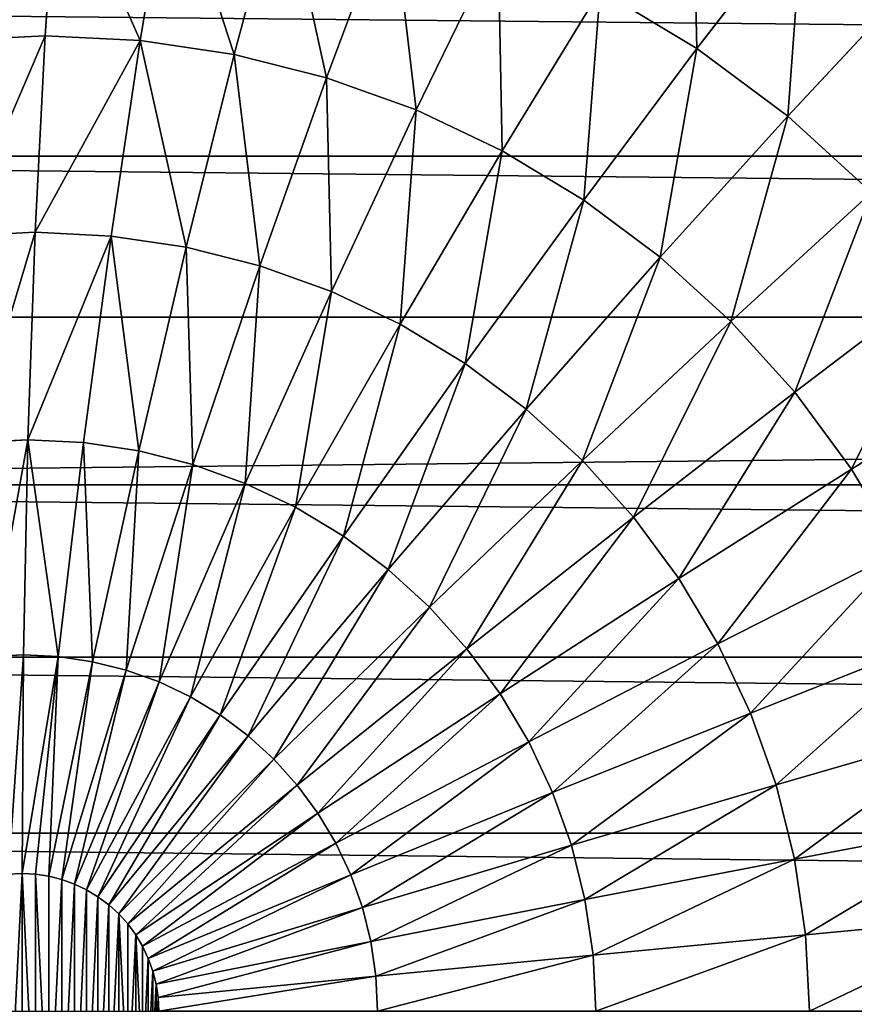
# Model space of a CAD drawing. Extents: x 34 to 1129, y -19 to 489.
# Tile 18 of 237: x 69 to 75, y 235 to 242. Entities that reach past the tile are written whole.
import ezdxf

# ---------------------------------------------------------------- set-up
doc = ezdxf.new("R2010")
doc.units = 0
doc.layers.get('0').update_dxf_attribs({"color": 13, "linetype": 'CONTINUOUS'})

# ---------------------------------------------------------------- blocks, each defined once
blk = doc.blocks.new('GROUP_6')
for p, q in [((13, 21.2995, 2.4798), (13, 19.9928, 1.6077)), ((13.8135, 21.2595, 2.4798), (13.6854, 19.9591, 1.6077)), ((14.6191, 21.14, 2.4798), (14.3642, 19.8584, 1.6077)), ((15.4092, 20.9421, 2.4798), (15.0299, 19.6917, 1.6077)), ((18.2674, 20.8832, 3.5147), (17.6109, 19.9008, 2.4798)), ((16.1761, 20.6677, 2.4798), (15.676, 19.4605, 1.6077)), ((16.9123, 20.3195, 2.4798), (16.2964, 19.1671, 1.6077)), ((16.9123, 20.3195, 2.4798), (17.6109, 19.9008, 2.4798)), ((19.0147, 20.3289, 3.5147), (18.2651, 19.4156, 2.4798)), ((12.3146, 19.9591, 1.6077), (13, 19.9928, 1.6077)), ((13, 19.9928, 1.6077), (13, 18.5833, 0.9134)), ((13, 19.9928, 1.6077), (13.6854, 19.9591, 1.6077)), ((13.6854, 19.9591, 1.6077), (13.5473, 18.5564, 0.9134)), ((13.6854, 19.9591, 1.6077), (14.3642, 19.8584, 1.6077)), ((14.3642, 19.8584, 1.6077), (14.0892, 18.476, 0.9134)), ((14.3642, 19.8584, 1.6077), (15.0299, 19.6917, 1.6077)), ((17.6109, 19.9008, 2.4798), (16.885, 18.8143, 1.6077)), ((17.6109, 19.9008, 2.4798), (18.2651, 19.4156, 2.4798)), ((15.0299, 19.6917, 1.6077), (14.6207, 18.3429, 0.9134)), ((15.0299, 19.6917, 1.6077), (15.676, 19.4605, 1.6077)), ((15.676, 19.4605, 1.6077), (15.1366, 18.1583, 0.9134)), ((15.676, 19.4605, 1.6077), (16.2964, 19.1671, 1.6077)), ((18.2651, 19.4156, 2.4798), (17.4362, 18.4055, 1.6077)), ((18.2651, 19.4156, 2.4798), (18.8686, 18.8686, 2.4798)), ((16.2964, 19.1671, 1.6077), (15.6319, 17.924, 0.9134)), ((16.2964, 19.1671, 1.6077), (16.885, 18.8143, 1.6077)), ((1.535, 19.1282, 12), (1.535, 19.1282, 1118)), ((18.8686, 18.8686, 2.4798), (17.9446, 17.9446, 1.6077)), ((16.885, 18.8143, 1.6077), (16.1019, 17.6423, 0.9134)), ((16.885, 18.8143, 1.6077), (17.4362, 18.4055, 1.6077)), ((12.4527, 18.5564, 0.9134), (13, 18.5833, 0.9134)), ((13, 18.5833, 0.9134), (13, 17.0951, 0.4089)), ((13, 18.5833, 0.9134), (13.5473, 18.5564, 0.9134)), ((13.5473, 18.5564, 0.9134), (13.4014, 17.0754, 0.4089)), ((13.5473, 18.5564, 0.9134), (14.0892, 18.476, 0.9134)), ((14.0892, 18.476, 0.9134), (13.7989, 17.0164, 0.4089)), ((14.0892, 18.476, 0.9134), (14.6207, 18.3429, 0.9134)), ((17.4362, 18.4055, 1.6077), (16.542, 17.3159, 0.9134)), ((17.4362, 18.4055, 1.6077), (17.9446, 17.9446, 1.6077)), ((14.6207, 18.3429, 0.9134), (14.1887, 16.9188, 0.4089)), ((14.6207, 18.3429, 0.9134), (15.1366, 18.1583, 0.9134)), ((19.4156, 18.2651, 2.4798), (18.4055, 17.4362, 1.6077)), ((15.1366, 18.1583, 0.9134), (14.5671, 16.7834, 0.4089)), ((15.1366, 18.1583, 0.9134), (15.6319, 17.924, 0.9134)), ((0.9896, 17.9749, 12), (0.9896, 17.9749, 1118)), ((17.9446, 17.9446, 1.6077), (16.948, 16.948, 0.9134)), ((17.9446, 17.9446, 1.6077), (18.4055, 17.4362, 1.6077)), ((15.6319, 17.924, 0.9134), (14.9304, 16.6116, 0.4089)), ((15.6319, 17.924, 0.9134), (16.1019, 17.6423, 0.9134)), ((16.1019, 17.6423, 0.9134), (15.2751, 16.405, 0.4089)), ((16.1019, 17.6423, 0.9134), (16.542, 17.3159, 0.9134)), ((18.8143, 16.885, 1.6077), (19.9008, 17.6109, 2.4798)), ((18.4055, 17.4362, 1.6077), (17.3159, 16.542, 0.9134)), ((18.4055, 17.4362, 1.6077), (18.8143, 16.885, 1.6077)), ((16.542, 17.3159, 0.9134), (15.5979, 16.1656, 0.4089)), ((16.542, 17.3159, 0.9134), (16.948, 16.948, 0.9134)), ((12.5986, 17.0754, 0.4089), (13, 17.0951, 0.4089)), ((13, 17.0951, 0.4089), (13, 15.5537, 0.1027)), ((13, 17.0951, 0.4089), (13.4014, 17.0754, 0.4089)), ((13.4014, 17.0754, 0.4089), (13.2503, 15.5414, 0.1027)), ((13.4014, 17.0754, 0.4089), (13.7989, 17.0164, 0.4089)), ((13.7989, 17.0164, 0.4089), (13.4982, 15.5047, 0.1027)), ((13.7989, 17.0164, 0.4089), (14.1887, 16.9188, 0.4089)), ((16.948, 16.948, 0.9134), (15.8957, 15.8957, 0.4089)), ((16.948, 16.948, 0.9134), (17.3159, 16.542, 0.9134)), ((14.1887, 16.9188, 0.4089), (13.7413, 15.4438, 0.1027)), ((14.1887, 16.9188, 0.4089), (14.5671, 16.7834, 0.4089)), ((17.6423, 16.1019, 0.9134), (18.8143, 16.885, 1.6077)), ((18.8143, 16.885, 1.6077), (19.1671, 16.2964, 1.6077)), ((0.5598, 16.7737, 12), (0.5598, 16.7737, 1118)), ((14.5671, 16.7834, 0.4089), (13.9773, 15.3593, 0.1027)), ((14.5671, 16.7834, 0.4089), (14.9304, 16.6116, 0.4089)), ((14.9304, 16.6116, 0.4089), (14.2038, 15.2522, 0.1027)), ((14.9304, 16.6116, 0.4089), (15.2751, 16.405, 0.4089)), ((17.3159, 16.542, 0.9134), (16.1656, 15.5979, 0.4089)), ((17.3159, 16.542, 0.9134), (17.6423, 16.1019, 0.9134)), ((15.2751, 16.405, 0.4089), (14.4188, 15.1233, 0.1027)), ((15.2751, 16.405, 0.4089), (15.5979, 16.1656, 0.4089)), ((19.1671, 16.2964, 1.6077), (17.924, 15.6319, 0.9134)), ((15.5979, 16.1656, 0.4089), (14.6201, 14.9741, 0.1027)), ((15.5979, 16.1656, 0.4089), (15.8957, 15.8957, 0.4089)), ((16.405, 15.2751, 0.4089), (17.6423, 16.1019, 0.9134)), ((17.6423, 16.1019, 0.9134), (17.924, 15.6319, 0.9134)), ((15.8957, 15.8957, 0.4089), (14.8058, 14.8058, 0.1027)), ((15.8957, 15.8957, 0.4089), (16.1656, 15.5979, 0.4089)), ((19.4605, 15.676, 1.6077), (18.1583, 15.1366, 0.9134)), ((17.924, 15.6319, 0.9134), (16.6116, 14.9304, 0.4089)), ((17.924, 15.6319, 0.9134), (18.1583, 15.1366, 0.9134)), ((0.2498, 15.5362, 12), (0.2498, 15.5362, 1118)), ((12.7497, 15.5414, 0.1027), (13, 15.5537, 0.1027)), ((13, 15.5537, 0.1027), (13, 13.9855)), ((13, 15.5537, 0.1027), (13.2503, 15.5414, 0.1027)), ((13.2503, 15.5414, 0.1027), (13.0966, 13.9808)), ((13.2503, 15.5414, 0.1027), (13.4982, 15.5047, 0.1027)), ((16.1656, 15.5979, 0.4089), (14.9741, 14.6201, 0.1027)), ((16.1656, 15.5979, 0.4089), (16.405, 15.2751, 0.4089)), ((13.4982, 15.5047, 0.1027), (13.1923, 13.9666)), ((13.4982, 15.5047, 0.1027), (13.7413, 15.4438, 0.1027)), ((13.7413, 15.4438, 0.1027), (13.2861, 13.9431)), ((13.7413, 15.4438, 0.1027), (13.9773, 15.3593, 0.1027)), ((13.9773, 15.3593, 0.1027), (13.3771, 13.9105)), ((13.9773, 15.3593, 0.1027), (14.2038, 15.2522, 0.1027)), ((14.2038, 15.2522, 0.1027), (13.4646, 13.8692)), ((14.2038, 15.2522, 0.1027), (14.4188, 15.1233, 0.1027)), ((15.1233, 14.4188, 0.1027), (16.405, 15.2751, 0.4089)), ((16.405, 15.2751, 0.4089), (16.6116, 14.9304, 0.4089)), ((14.4188, 15.1233, 0.1027), (13.5475, 13.8194)), ((14.4188, 15.1233, 0.1027), (14.6201, 14.9741, 0.1027)), ((18.1583, 15.1366, 0.9134), (16.7834, 14.5671, 0.4089)), ((18.1583, 15.1366, 0.9134), (18.3429, 14.6207, 0.9134)), ((14.6201, 14.9741, 0.1027), (13.6252, 13.7618)), ((14.6201, 14.9741, 0.1027), (14.8058, 14.8058, 0.1027)), ((19.6917, 15.0299, 1.6077), (18.3429, 14.6207, 0.9134)), ((16.6116, 14.9304, 0.4089), (15.2522, 14.2038, 0.1027)), ((16.6116, 14.9304, 0.4089), (16.7834, 14.5671, 0.4089)), ((14.8058, 14.8058, 0.1027), (13.6969, 13.6969)), ((14.8058, 14.8058, 0.1027), (14.9741, 14.6201, 0.1027)), ((14.9741, 14.6201, 0.1027), (13.7618, 13.6252)), ((14.9741, 14.6201, 0.1027), (15.1233, 14.4188, 0.1027)), ((18.3429, 14.6207, 0.9134), (16.9188, 14.1887, 0.4089)), ((18.3429, 14.6207, 0.9134), (18.476, 14.0892, 0.9134)), ((16.7834, 14.5671, 0.4089), (15.3593, 13.9773, 0.1027)), ((16.7834, 14.5671, 0.4089), (16.9188, 14.1887, 0.4089)), ((13.8194, 13.5475), (15.1233, 14.4188, 0.1027)), ((15.1233, 14.4188, 0.1027), (15.2522, 14.2038, 0.1027)), ((19.8584, 14.3642, 1.6077), (18.476, 14.0892, 0.9134)), ((0.0626, 14.2742, 12), (0.0626, 14.2742, 1118)), ((15.2522, 14.2038, 0.1027), (13.8692, 13.4646)), ((15.2522, 14.2038, 0.1027), (15.3593, 13.9773, 0.1027)), ((16.9188, 14.1887, 0.4089), (15.4438, 13.7413, 0.1027)), ((16.9188, 14.1887, 0.4089), (17.0164, 13.7989, 0.4089)), ((18.476, 14.0892, 0.9134), (17.0164, 13.7989, 0.4089)), ((18.476, 14.0892, 0.9134), (18.5564, 13.5473, 0.9134)), ((13, 13.9855), (12.9034, 13.9808)), ((13.0966, 13.9808), (13, 13.9855)), ((13.1923, 13.9666), (13.0966, 13.9808)), ((15.3593, 13.9773, 0.1027), (13.9105, 13.3771)), ((15.3593, 13.9773, 0.1027), (15.4438, 13.7413, 0.1027)), ((13.2861, 13.9431), (13.1923, 13.9666)), ((13.3771, 13.9105), (13.2861, 13.9431)), ((13.4646, 13.8692), (13.3771, 13.9105)), ((13.5475, 13.8194), (13.4646, 13.8692)), ((13.6252, 13.7618), (13.5475, 13.8194)), ((17.0164, 13.7989, 0.4089), (15.5047, 13.4982, 0.1027)), ((17.0164, 13.7989, 0.4089), (17.0754, 13.4014, 0.4089)), ((13.6969, 13.6969), (13.6252, 13.7618)), ((13.7618, 13.6252), (13.6969, 13.6969)), ((15.4438, 13.7413, 0.1027), (13.9431, 13.2861)), ((15.4438, 13.7413, 0.1027), (15.5047, 13.4982, 0.1027)), ((13.8194, 13.5475), (13.7618, 13.6252)), ((19.9591, 13.6854, 1.6077), (18.5564, 13.5473, 0.9134)), ((13.8692, 13.4646), (13.8194, 13.5475)), ((15.5047, 13.4982, 0.1027), (13.9666, 13.1923)), ((15.5047, 13.4982, 0.1027), (15.5414, 13.2503, 0.1027)), ((18.5564, 13.5473, 0.9134), (17.0754, 13.4014, 0.4089)), ((18.5564, 13.5473, 0.9134), (18.5833, 13, 0.9134)), ((13.9105, 13.3771), (13.8692, 13.4646)), ((13.9431, 13.2861), (13.9105, 13.3771)), ((17.0754, 13.4014, 0.4089), (15.5414, 13.2503, 0.1027)), ((17.0754, 13.4014, 0.4089), (17.0951, 13, 0.4089)), ((13.9666, 13.1923), (13.9431, 13.2861)), ((15.5414, 13.2503, 0.1027), (13.9808, 13.0966)), ((15.5414, 13.2503, 0.1027), (15.5537, 13, 0.1027)), ((13.9808, 13.0966), (13.9666, 13.1923)), ((13.9855, 13), (13.9808, 13.0966))]:
    blk.add_line(p, q)
mesh = blk.add_polyface()
corners = [(17.4693, 21.3615, 3.5147), (17.6109, 19.9008, 2.4798), (16.9123, 20.3195, 2.4798), (18.2674, 20.8832, 3.5147)]
mesh.append_faces([[corners[k] for k in face] for face in [(0, 1, 2), (1, 0, 3)]], dxfattribs={"vtx0": -1})
mesh = blk.add_polyface()
corners = [(13, 21.2995, 2.4798), (12.3146, 19.9591, 1.6077), (12.1865, 21.2595, 2.4798), (13, 19.9928, 1.6077)]
mesh.append_faces([[corners[k] for k in face] for face in [(0, 1, 2), (1, 0, 3)]], dxfattribs={"vtx0": -1})
mesh = blk.add_polyface()
corners = [(13, 21.2995, 2.4798), (13.6854, 19.9591, 1.6077), (13, 19.9928, 1.6077), (13.8135, 21.2595, 2.4798)]
mesh.append_faces([[corners[k] for k in face] for face in [(0, 1, 2), (1, 0, 3)]], dxfattribs={"vtx0": -1})
mesh = blk.add_polyface()
corners = [(13.8135, 21.2595, 2.4798), (14.3642, 19.8584, 1.6077), (13.6854, 19.9591, 1.6077), (14.6191, 21.14, 2.4798)]
mesh.append_faces([[corners[k] for k in face] for face in [(0, 1, 2), (1, 0, 3)]], dxfattribs={"vtx0": -1})
mesh = blk.add_polyface()
corners = [(14.6191, 21.14, 2.4798), (15.0299, 19.6917, 1.6077), (14.3642, 19.8584, 1.6077), (15.4092, 20.9421, 2.4798)]
mesh.append_faces([[corners[k] for k in face] for face in [(0, 1, 2), (1, 0, 3)]], dxfattribs={"vtx0": -1})
mesh = blk.add_polyface()
corners = [(15.4092, 20.9421, 2.4798), (15.676, 19.4605, 1.6077), (15.0299, 19.6917, 1.6077), (16.1761, 20.6677, 2.4798)]
mesh.append_faces([[corners[k] for k in face] for face in [(0, 1, 2), (1, 0, 3)]], dxfattribs={"vtx0": -1})
mesh = blk.add_polyface()
corners = [(18.2674, 20.8832, 3.5147), (18.2651, 19.4156, 2.4798), (17.6109, 19.9008, 2.4798), (19.0147, 20.3289, 3.5147)]
mesh.append_faces([[corners[k] for k in face] for face in [(0, 1, 2), (1, 0, 3)]], dxfattribs={"vtx0": -1})
mesh = blk.add_polyface()
corners = [(16.1761, 20.6677, 2.4798), (16.2964, 19.1671, 1.6077), (15.676, 19.4605, 1.6077), (16.9123, 20.3195, 2.4798)]
mesh.append_faces([[corners[k] for k in face] for face in [(0, 1, 2), (1, 0, 3)]], dxfattribs={"vtx0": -1})
mesh = blk.add_polyface()
corners = [(16.9123, 20.3195, 2.4798), (16.885, 18.8143, 1.6077), (16.2964, 19.1671, 1.6077), (17.6109, 19.9008, 2.4798)]
mesh.append_faces([[corners[k] for k in face] for face in [(0, 1, 2), (1, 0, 3)]], dxfattribs={"vtx0": -1})
mesh = blk.add_polyface()
corners = [(19.0147, 20.3289, 3.5147), (18.8686, 18.8686, 2.4798), (18.2651, 19.4156, 2.4798), (19.7041, 19.7041, 3.5147)]
mesh.append_faces([[corners[k] for k in face] for face in [(0, 1, 2), (1, 0, 3)]], dxfattribs={"vtx0": -1})
mesh = blk.add_polyface()
corners = [(1.535, 19.1282, 1118), (2.1909, 20.2224, 12), (1.535, 19.1282, 12), (2.1909, 20.2224, 1118)]
mesh.append_faces([[corners[k] for k in face] for face in [(0, 1, 2), (1, 0, 3)]], dxfattribs={"vtx0": -1})
mesh = blk.add_polyface()
corners = [(13, 19.9928, 1.6077), (12.4527, 18.5564, 0.9134), (12.3146, 19.9591, 1.6077), (13, 18.5833, 0.9134)]
mesh.append_faces([[corners[k] for k in face] for face in [(0, 1, 2), (1, 0, 3)]], dxfattribs={"vtx0": -1})
mesh = blk.add_polyface()
corners = [(13.6854, 19.9591, 1.6077), (13, 18.5833, 0.9134), (13, 19.9928, 1.6077), (13.5473, 18.5564, 0.9134)]
mesh.append_faces([[corners[k] for k in face] for face in [(0, 1, 2), (1, 0, 3)]], dxfattribs={"vtx0": -1})
mesh = blk.add_polyface()
corners = [(13.6854, 19.9591, 1.6077), (14.0892, 18.476, 0.9134), (13.5473, 18.5564, 0.9134), (14.3642, 19.8584, 1.6077)]
mesh.append_faces([[corners[k] for k in face] for face in [(0, 1, 2), (1, 0, 3)]], dxfattribs={"vtx0": -1})
mesh = blk.add_polyface()
corners = [(14.3642, 19.8584, 1.6077), (14.6207, 18.3429, 0.9134), (14.0892, 18.476, 0.9134), (15.0299, 19.6917, 1.6077)]
mesh.append_faces([[corners[k] for k in face] for face in [(0, 1, 2), (1, 0, 3)]], dxfattribs={"vtx0": -1})
mesh = blk.add_polyface()
corners = [(17.6109, 19.9008, 2.4798), (17.4362, 18.4055, 1.6077), (16.885, 18.8143, 1.6077), (18.2651, 19.4156, 2.4798)]
mesh.append_faces([[corners[k] for k in face] for face in [(0, 1, 2), (1, 0, 3)]], dxfattribs={"vtx0": -1})
mesh = blk.add_polyface()
corners = [(15.0299, 19.6917, 1.6077), (15.1366, 18.1583, 0.9134), (14.6207, 18.3429, 0.9134), (15.676, 19.4605, 1.6077)]
mesh.append_faces([[corners[k] for k in face] for face in [(0, 1, 2), (1, 0, 3)]], dxfattribs={"vtx0": -1})
mesh = blk.add_polyface()
corners = [(15.676, 19.4605, 1.6077), (15.6319, 17.924, 0.9134), (15.1366, 18.1583, 0.9134), (16.2964, 19.1671, 1.6077)]
mesh.append_faces([[corners[k] for k in face] for face in [(0, 1, 2), (1, 0, 3)]], dxfattribs={"vtx0": -1})
mesh = blk.add_polyface()
corners = [(18.2651, 19.4156, 2.4798), (17.9446, 17.9446, 1.6077), (17.4362, 18.4055, 1.6077), (18.8686, 18.8686, 2.4798)]
mesh.append_faces([[corners[k] for k in face] for face in [(0, 1, 2), (1, 0, 3)]], dxfattribs={"vtx0": -1})
mesh = blk.add_polyface()
corners = [(16.2964, 19.1671, 1.6077), (16.1019, 17.6423, 0.9134), (15.6319, 17.924, 0.9134), (16.885, 18.8143, 1.6077)]
mesh.append_faces([[corners[k] for k in face] for face in [(0, 1, 2), (1, 0, 3)]], dxfattribs={"vtx0": -1})
mesh = blk.add_polyface()
corners = [(0.9896, 17.9749, 1118), (1.535, 19.1282, 12), (0.9896, 17.9749, 12), (1.535, 19.1282, 1118)]
mesh.append_faces([[corners[k] for k in face] for face in [(0, 1, 2), (1, 0, 3)]], dxfattribs={"vtx0": -1})
mesh = blk.add_polyface()
corners = [(18.8686, 18.8686, 2.4798), (18.4055, 17.4362, 1.6077), (17.9446, 17.9446, 1.6077), (19.4156, 18.2651, 2.4798)]
mesh.append_faces([[corners[k] for k in face] for face in [(0, 1, 2), (1, 0, 3)]], dxfattribs={"vtx0": -1})
mesh = blk.add_polyface()
corners = [(16.885, 18.8143, 1.6077), (16.542, 17.3159, 0.9134), (16.1019, 17.6423, 0.9134), (17.4362, 18.4055, 1.6077)]
mesh.append_faces([[corners[k] for k in face] for face in [(0, 1, 2), (1, 0, 3)]], dxfattribs={"vtx0": -1})
mesh = blk.add_polyface()
corners = [(13, 18.5833, 0.9134), (12.5986, 17.0754, 0.4089), (12.4527, 18.5564, 0.9134), (13, 17.0951, 0.4089)]
mesh.append_faces([[corners[k] for k in face] for face in [(0, 1, 2), (1, 0, 3)]], dxfattribs={"vtx0": -1})
mesh = blk.add_polyface()
corners = [(13.5473, 18.5564, 0.9134), (13, 17.0951, 0.4089), (13, 18.5833, 0.9134), (13.4014, 17.0754, 0.4089)]
mesh.append_faces([[corners[k] for k in face] for face in [(0, 1, 2), (1, 0, 3)]], dxfattribs={"vtx0": -1})
mesh = blk.add_polyface()
corners = [(13.5473, 18.5564, 0.9134), (13.7989, 17.0164, 0.4089), (13.4014, 17.0754, 0.4089), (14.0892, 18.476, 0.9134)]
mesh.append_faces([[corners[k] for k in face] for face in [(0, 1, 2), (1, 0, 3)]], dxfattribs={"vtx0": -1})
mesh = blk.add_polyface()
corners = [(14.0892, 18.476, 0.9134), (14.1887, 16.9188, 0.4089), (13.7989, 17.0164, 0.4089), (14.6207, 18.3429, 0.9134)]
mesh.append_faces([[corners[k] for k in face] for face in [(0, 1, 2), (1, 0, 3)]], dxfattribs={"vtx0": -1})
mesh = blk.add_polyface()
corners = [(17.4362, 18.4055, 1.6077), (16.948, 16.948, 0.9134), (16.542, 17.3159, 0.9134), (17.9446, 17.9446, 1.6077)]
mesh.append_faces([[corners[k] for k in face] for face in [(0, 1, 2), (1, 0, 3)]], dxfattribs={"vtx0": -1})
mesh = blk.add_polyface()
corners = [(14.6207, 18.3429, 0.9134), (14.5671, 16.7834, 0.4089), (14.1887, 16.9188, 0.4089), (15.1366, 18.1583, 0.9134)]
mesh.append_faces([[corners[k] for k in face] for face in [(0, 1, 2), (1, 0, 3)]], dxfattribs={"vtx0": -1})
mesh = blk.add_polyface()
corners = [(19.4156, 18.2651, 2.4798), (18.8143, 16.885, 1.6077), (18.4055, 17.4362, 1.6077), (19.9008, 17.6109, 2.4798)]
mesh.append_faces([[corners[k] for k in face] for face in [(0, 1, 2), (1, 0, 3)]], dxfattribs={"vtx0": -1})
mesh = blk.add_polyface()
corners = [(15.1366, 18.1583, 0.9134), (14.9304, 16.6116, 0.4089), (14.5671, 16.7834, 0.4089), (15.6319, 17.924, 0.9134)]
mesh.append_faces([[corners[k] for k in face] for face in [(0, 1, 2), (1, 0, 3)]], dxfattribs={"vtx0": -1})
mesh = blk.add_polyface()
corners = [(0.9896, 17.9749, 1118), (0.5598, 16.7737, 12), (0.5598, 16.7737, 1118), (0.9896, 17.9749, 12)]
mesh.append_faces([[corners[k] for k in face] for face in [(0, 1, 2), (1, 0, 3)]], dxfattribs={"vtx0": -1})
mesh = blk.add_polyface()
corners = [(17.9446, 17.9446, 1.6077), (17.3159, 16.542, 0.9134), (16.948, 16.948, 0.9134), (18.4055, 17.4362, 1.6077)]
mesh.append_faces([[corners[k] for k in face] for face in [(0, 1, 2), (1, 0, 3)]], dxfattribs={"vtx0": -1})
mesh = blk.add_polyface()
corners = [(15.6319, 17.924, 0.9134), (15.2751, 16.405, 0.4089), (14.9304, 16.6116, 0.4089), (16.1019, 17.6423, 0.9134)]
mesh.append_faces([[corners[k] for k in face] for face in [(0, 1, 2), (1, 0, 3)]], dxfattribs={"vtx0": -1})
mesh = blk.add_polyface()
corners = [(16.1019, 17.6423, 0.9134), (15.5979, 16.1656, 0.4089), (15.2751, 16.405, 0.4089), (16.542, 17.3159, 0.9134)]
mesh.append_faces([[corners[k] for k in face] for face in [(0, 1, 2), (1, 0, 3)]], dxfattribs={"vtx0": -1})
mesh = blk.add_polyface()
corners = [(19.9008, 17.6109, 2.4798), (19.1671, 16.2964, 1.6077), (18.8143, 16.885, 1.6077), (20.3195, 16.9123, 2.4798)]
mesh.append_faces([[corners[k] for k in face] for face in [(0, 1, 2), (1, 0, 3)]], dxfattribs={"vtx0": -1})
mesh = blk.add_polyface()
corners = [(18.4055, 17.4362, 1.6077), (17.6423, 16.1019, 0.9134), (17.3159, 16.542, 0.9134), (18.8143, 16.885, 1.6077)]
mesh.append_faces([[corners[k] for k in face] for face in [(0, 1, 2), (1, 0, 3)]], dxfattribs={"vtx0": -1})
mesh = blk.add_polyface()
corners = [(16.542, 17.3159, 0.9134), (15.8957, 15.8957, 0.4089), (15.5979, 16.1656, 0.4089), (16.948, 16.948, 0.9134)]
mesh.append_faces([[corners[k] for k in face] for face in [(0, 1, 2), (1, 0, 3)]], dxfattribs={"vtx0": -1})
mesh = blk.add_polyface()
corners = [(13, 17.0951, 0.4089), (12.7497, 15.5414, 0.1027), (12.5986, 17.0754, 0.4089), (13, 15.5537, 0.1027)]
mesh.append_faces([[corners[k] for k in face] for face in [(0, 1, 2), (1, 0, 3)]], dxfattribs={"vtx0": -1})
mesh = blk.add_polyface()
corners = [(13, 17.0951, 0.4089), (13.2503, 15.5414, 0.1027), (13, 15.5537, 0.1027), (13.4014, 17.0754, 0.4089)]
mesh.append_faces([[corners[k] for k in face] for face in [(0, 1, 2), (1, 0, 3)]], dxfattribs={"vtx0": -1})
mesh = blk.add_polyface()
corners = [(13.4014, 17.0754, 0.4089), (13.4982, 15.5047, 0.1027), (13.2503, 15.5414, 0.1027), (13.7989, 17.0164, 0.4089)]
mesh.append_faces([[corners[k] for k in face] for face in [(0, 1, 2), (1, 0, 3)]], dxfattribs={"vtx0": -1})
mesh = blk.add_polyface()
corners = [(13.7989, 17.0164, 0.4089), (13.7413, 15.4438, 0.1027), (13.4982, 15.5047, 0.1027), (14.1887, 16.9188, 0.4089)]
mesh.append_faces([[corners[k] for k in face] for face in [(0, 1, 2), (1, 0, 3)]], dxfattribs={"vtx0": -1})
mesh = blk.add_polyface()
corners = [(16.948, 16.948, 0.9134), (16.1656, 15.5979, 0.4089), (15.8957, 15.8957, 0.4089), (17.3159, 16.542, 0.9134)]
mesh.append_faces([[corners[k] for k in face] for face in [(0, 1, 2), (1, 0, 3)]], dxfattribs={"vtx0": -1})
mesh = blk.add_polyface()
corners = [(14.1887, 16.9188, 0.4089), (13.9773, 15.3593, 0.1027), (13.7413, 15.4438, 0.1027), (14.5671, 16.7834, 0.4089)]
mesh.append_faces([[corners[k] for k in face] for face in [(0, 1, 2), (1, 0, 3)]], dxfattribs={"vtx0": -1})
mesh = blk.add_polyface()
corners = [(18.8143, 16.885, 1.6077), (17.924, 15.6319, 0.9134), (17.6423, 16.1019, 0.9134), (19.1671, 16.2964, 1.6077)]
mesh.append_faces([[corners[k] for k in face] for face in [(0, 1, 2), (1, 0, 3)]], dxfattribs={"vtx0": -1})
mesh = blk.add_polyface()
corners = [(0.2498, 15.5362, 1118), (0.5598, 16.7737, 12), (0.2498, 15.5362, 12), (0.5598, 16.7737, 1118)]
mesh.append_faces([[corners[k] for k in face] for face in [(0, 1, 2), (1, 0, 3)]], dxfattribs={"vtx0": -1})
mesh = blk.add_polyface()
corners = [(14.5671, 16.7834, 0.4089), (14.2038, 15.2522, 0.1027), (13.9773, 15.3593, 0.1027), (14.9304, 16.6116, 0.4089)]
mesh.append_faces([[corners[k] for k in face] for face in [(0, 1, 2), (1, 0, 3)]], dxfattribs={"vtx0": -1})
mesh = blk.add_polyface()
corners = [(14.9304, 16.6116, 0.4089), (14.4188, 15.1233, 0.1027), (14.2038, 15.2522, 0.1027), (15.2751, 16.405, 0.4089)]
mesh.append_faces([[corners[k] for k in face] for face in [(0, 1, 2), (1, 0, 3)]], dxfattribs={"vtx0": -1})
mesh = blk.add_polyface()
corners = [(17.3159, 16.542, 0.9134), (16.405, 15.2751, 0.4089), (16.1656, 15.5979, 0.4089), (17.6423, 16.1019, 0.9134)]
mesh.append_faces([[corners[k] for k in face] for face in [(0, 1, 2), (1, 0, 3)]], dxfattribs={"vtx0": -1})
mesh = blk.add_polyface()
corners = [(15.2751, 16.405, 0.4089), (14.6201, 14.9741, 0.1027), (14.4188, 15.1233, 0.1027), (15.5979, 16.1656, 0.4089)]
mesh.append_faces([[corners[k] for k in face] for face in [(0, 1, 2), (1, 0, 3)]], dxfattribs={"vtx0": -1})
mesh = blk.add_polyface()
corners = [(19.1671, 16.2964, 1.6077), (18.1583, 15.1366, 0.9134), (17.924, 15.6319, 0.9134), (19.4605, 15.676, 1.6077)]
mesh.append_faces([[corners[k] for k in face] for face in [(0, 1, 2), (1, 0, 3)]], dxfattribs={"vtx0": -1})
mesh = blk.add_polyface()
corners = [(15.5979, 16.1656, 0.4089), (14.8058, 14.8058, 0.1027), (14.6201, 14.9741, 0.1027), (15.8957, 15.8957, 0.4089)]
mesh.append_faces([[corners[k] for k in face] for face in [(0, 1, 2), (1, 0, 3)]], dxfattribs={"vtx0": -1})
mesh = blk.add_polyface()
corners = [(17.6423, 16.1019, 0.9134), (16.6116, 14.9304, 0.4089), (16.405, 15.2751, 0.4089), (17.924, 15.6319, 0.9134)]
mesh.append_faces([[corners[k] for k in face] for face in [(0, 1, 2), (1, 0, 3)]], dxfattribs={"vtx0": -1})
mesh = blk.add_polyface()
corners = [(15.8957, 15.8957, 0.4089), (14.9741, 14.6201, 0.1027), (14.8058, 14.8058, 0.1027), (16.1656, 15.5979, 0.4089)]
mesh.append_faces([[corners[k] for k in face] for face in [(0, 1, 2), (1, 0, 3)]], dxfattribs={"vtx0": -1})
mesh = blk.add_polyface()
corners = [(19.4605, 15.676, 1.6077), (18.3429, 14.6207, 0.9134), (18.1583, 15.1366, 0.9134), (19.6917, 15.0299, 1.6077)]
mesh.append_faces([[corners[k] for k in face] for face in [(0, 1, 2), (1, 0, 3)]], dxfattribs={"vtx0": -1})
mesh = blk.add_polyface()
corners = [(17.924, 15.6319, 0.9134), (16.7834, 14.5671, 0.4089), (16.6116, 14.9304, 0.4089), (18.1583, 15.1366, 0.9134)]
mesh.append_faces([[corners[k] for k in face] for face in [(0, 1, 2), (1, 0, 3)]], dxfattribs={"vtx0": -1})
mesh = blk.add_polyface()
corners = [(0.0626, 14.2742, 1118), (0.2498, 15.5362, 12), (0.0626, 14.2742, 12), (0.2498, 15.5362, 1118)]
mesh.append_faces([[corners[k] for k in face] for face in [(0, 1, 2), (1, 0, 3)]], dxfattribs={"vtx0": -1})
mesh = blk.add_polyface()
corners = [(13, 15.5537, 0.1027), (12.9034, 13.9808), (12.7497, 15.5414, 0.1027), (13, 13.9855)]
mesh.append_faces([[corners[k] for k in face] for face in [(0, 1, 2), (1, 0, 3)]], dxfattribs={"vtx0": -1})
mesh = blk.add_polyface()
corners = [(13.2503, 15.5414, 0.1027), (13, 13.9855), (13, 15.5537, 0.1027), (13.0966, 13.9808)]
mesh.append_faces([[corners[k] for k in face] for face in [(0, 1, 2), (1, 0, 3)]], dxfattribs={"vtx0": -1})
mesh = blk.add_polyface()
corners = [(13.2503, 15.5414, 0.1027), (13.1923, 13.9666), (13.0966, 13.9808), (13.4982, 15.5047, 0.1027)]
mesh.append_faces([[corners[k] for k in face] for face in [(0, 1, 2), (1, 0, 3)]], dxfattribs={"vtx0": -1})
mesh = blk.add_polyface()
corners = [(16.1656, 15.5979, 0.4089), (15.1233, 14.4188, 0.1027), (14.9741, 14.6201, 0.1027), (16.405, 15.2751, 0.4089)]
mesh.append_faces([[corners[k] for k in face] for face in [(0, 1, 2), (1, 0, 3)]], dxfattribs={"vtx0": -1})
mesh = blk.add_polyface()
corners = [(13.4982, 15.5047, 0.1027), (13.2861, 13.9431), (13.1923, 13.9666), (13.7413, 15.4438, 0.1027)]
mesh.append_faces([[corners[k] for k in face] for face in [(0, 1, 2), (1, 0, 3)]], dxfattribs={"vtx0": -1})
mesh = blk.add_polyface()
corners = [(13.7413, 15.4438, 0.1027), (13.3771, 13.9105), (13.2861, 13.9431), (13.9773, 15.3593, 0.1027)]
mesh.append_faces([[corners[k] for k in face] for face in [(0, 1, 2), (1, 0, 3)]], dxfattribs={"vtx0": -1})
mesh = blk.add_polyface()
corners = [(13.9773, 15.3593, 0.1027), (13.4646, 13.8692), (13.3771, 13.9105), (14.2038, 15.2522, 0.1027)]
mesh.append_faces([[corners[k] for k in face] for face in [(0, 1, 2), (1, 0, 3)]], dxfattribs={"vtx0": -1})
mesh = blk.add_polyface()
corners = [(14.2038, 15.2522, 0.1027), (13.5475, 13.8194), (13.4646, 13.8692), (14.4188, 15.1233, 0.1027)]
mesh.append_faces([[corners[k] for k in face] for face in [(0, 1, 2), (1, 0, 3)]], dxfattribs={"vtx0": -1})
mesh = blk.add_polyface()
corners = [(16.405, 15.2751, 0.4089), (15.2522, 14.2038, 0.1027), (15.1233, 14.4188, 0.1027), (16.6116, 14.9304, 0.4089)]
mesh.append_faces([[corners[k] for k in face] for face in [(0, 1, 2), (1, 0, 3)]], dxfattribs={"vtx0": -1})
mesh = blk.add_polyface()
corners = [(14.4188, 15.1233, 0.1027), (13.6252, 13.7618), (13.5475, 13.8194), (14.6201, 14.9741, 0.1027)]
mesh.append_faces([[corners[k] for k in face] for face in [(0, 1, 2), (1, 0, 3)]], dxfattribs={"vtx0": -1})
mesh = blk.add_polyface()
corners = [(18.1583, 15.1366, 0.9134), (16.9188, 14.1887, 0.4089), (16.7834, 14.5671, 0.4089), (18.3429, 14.6207, 0.9134)]
mesh.append_faces([[corners[k] for k in face] for face in [(0, 1, 2), (1, 0, 3)]], dxfattribs={"vtx0": -1})
mesh = blk.add_polyface()
corners = [(14.6201, 14.9741, 0.1027), (13.6969, 13.6969), (13.6252, 13.7618), (14.8058, 14.8058, 0.1027)]
mesh.append_faces([[corners[k] for k in face] for face in [(0, 1, 2), (1, 0, 3)]], dxfattribs={"vtx0": -1})
mesh = blk.add_polyface()
corners = [(19.6917, 15.0299, 1.6077), (18.476, 14.0892, 0.9134), (18.3429, 14.6207, 0.9134), (19.8584, 14.3642, 1.6077)]
mesh.append_faces([[corners[k] for k in face] for face in [(0, 1, 2), (1, 0, 3)]], dxfattribs={"vtx0": -1})
mesh = blk.add_polyface()
corners = [(16.6116, 14.9304, 0.4089), (15.3593, 13.9773, 0.1027), (15.2522, 14.2038, 0.1027), (16.7834, 14.5671, 0.4089)]
mesh.append_faces([[corners[k] for k in face] for face in [(0, 1, 2), (1, 0, 3)]], dxfattribs={"vtx0": -1})
mesh = blk.add_polyface()
corners = [(14.8058, 14.8058, 0.1027), (13.7618, 13.6252), (13.6969, 13.6969), (14.9741, 14.6201, 0.1027)]
mesh.append_faces([[corners[k] for k in face] for face in [(0, 1, 2), (1, 0, 3)]], dxfattribs={"vtx0": -1})
mesh = blk.add_polyface()
corners = [(14.9741, 14.6201, 0.1027), (13.8194, 13.5475), (13.7618, 13.6252), (15.1233, 14.4188, 0.1027)]
mesh.append_faces([[corners[k] for k in face] for face in [(0, 1, 2), (1, 0, 3)]], dxfattribs={"vtx0": -1})
mesh = blk.add_polyface()
corners = [(18.3429, 14.6207, 0.9134), (17.0164, 13.7989, 0.4089), (16.9188, 14.1887, 0.4089), (18.476, 14.0892, 0.9134)]
mesh.append_faces([[corners[k] for k in face] for face in [(0, 1, 2), (1, 0, 3)]], dxfattribs={"vtx0": -1})
mesh = blk.add_polyface()
corners = [(16.7834, 14.5671, 0.4089), (15.4438, 13.7413, 0.1027), (15.3593, 13.9773, 0.1027), (16.9188, 14.1887, 0.4089)]
mesh.append_faces([[corners[k] for k in face] for face in [(0, 1, 2), (1, 0, 3)]], dxfattribs={"vtx0": -1})
mesh = blk.add_polyface()
corners = [(15.1233, 14.4188, 0.1027), (13.8692, 13.4646), (13.8194, 13.5475), (15.2522, 14.2038, 0.1027)]
mesh.append_faces([[corners[k] for k in face] for face in [(0, 1, 2), (1, 0, 3)]], dxfattribs={"vtx0": -1})
mesh = blk.add_polyface()
corners = [(19.8584, 14.3642, 1.6077), (18.5564, 13.5473, 0.9134), (18.476, 14.0892, 0.9134), (19.9591, 13.6854, 1.6077)]
mesh.append_faces([[corners[k] for k in face] for face in [(0, 1, 2), (1, 0, 3)]], dxfattribs={"vtx0": -1})
mesh = blk.add_polyface()
corners = [(0, 13, 1118), (0.0626, 14.2742, 12), (0, 13, 12), (0.0626, 14.2742, 1118)]
mesh.append_faces([[corners[k] for k in face] for face in [(0, 1, 2), (1, 0, 3)]], dxfattribs={"vtx0": -1})
mesh = blk.add_polyface()
corners = [(15.2522, 14.2038, 0.1027), (13.9105, 13.3771), (13.8692, 13.4646), (15.3593, 13.9773, 0.1027)]
mesh.append_faces([[corners[k] for k in face] for face in [(0, 1, 2), (1, 0, 3)]], dxfattribs={"vtx0": -1})
mesh = blk.add_polyface()
corners = [(16.9188, 14.1887, 0.4089), (15.5047, 13.4982, 0.1027), (15.4438, 13.7413, 0.1027), (17.0164, 13.7989, 0.4089)]
mesh.append_faces([[corners[k] for k in face] for face in [(0, 1, 2), (1, 0, 3)]], dxfattribs={"vtx0": -1})
mesh = blk.add_polyface()
corners = [(18.476, 14.0892, 0.9134), (17.0754, 13.4014, 0.4089), (17.0164, 13.7989, 0.4089), (18.5564, 13.5473, 0.9134)]
mesh.append_faces([[corners[k] for k in face] for face in [(0, 1, 2), (1, 0, 3)]], dxfattribs={"vtx0": -1})
mesh = blk.add_polyface()
corners = [(12.0192, 13.0966), (12.0192, 12.9034), (12.0145, 13), (12.0334, 13.1923), (12.0334, 12.8077), (12.0569, 13.2861), (12.0569, 12.7139), (12.0895, 13.3771), (12.0895, 12.6229), (12.1308, 13.4646), (12.1308, 12.5354), (12.1806, 12.4525), (12.1806, 13.5475), (12.2382, 13.6252), (12.2382, 12.3748), (12.3031, 13.6969), (12.3031, 12.3031), (12.3748, 13.7618), (12.3748, 12.2382), (12.4525, 13.8194), (12.4525, 12.1806), (12.5354, 13.8692), (12.5354, 12.1308), (12.6229, 12.0895), (12.6229, 13.9105), (12.7139, 12.0569), (12.7139, 13.9431), (12.8077, 13.9666), (12.8077, 12.0334), (12.9034, 13.9808), (12.9034, 12.0192), (13, 13.9855), (13, 12.0145), (13.0966, 12.0192), (13.0966, 13.9808), (13.1923, 12.0334), (13.1923, 13.9666), (13.2861, 13.9431), (13.2861, 12.0569), (13.3771, 13.9105), (13.3771, 12.0895), (13.4646, 13.8692), (13.4646, 12.1308), (13.5475, 13.8194), (13.5475, 12.1806), (13.6252, 13.7618), (13.6252, 12.2382), (13.6969, 13.6969), (13.6969, 12.3031), (13.7618, 12.3748), (13.7618, 13.6252), (13.8194, 13.5475), (13.8194, 12.4525), (13.8692, 12.5354), (13.8692, 13.4646), (13.9105, 13.3771), (13.9105, 12.6229), (13.9431, 13.2861), (13.9431, 12.7139), (13.9666, 13.1923), (13.9666, 12.8077), (13.9808, 13.0966), (13.9808, 12.9034), (13.9855, 13)]
mesh.append_faces([[corners[k] for k in face] for face in [(0, 1, 2), (62, 61, 63)]], dxfattribs={"vtx0": -1})
mesh.append_faces([[corners[k] for k in face] for face in [(1, 3, 4), (4, 5, 6), (6, 7, 8), (8, 9, 10), (10, 9, 11), (11, 13, 14), (14, 15, 16), (16, 17, 18), (18, 19, 20), (20, 21, 22), (22, 21, 23), (23, 24, 25), (25, 27, 28), (28, 29, 30), (30, 31, 32), (32, 31, 33), (33, 34, 35), (35, 37, 38), (38, 39, 40), (40, 41, 42), (42, 43, 44), (44, 45, 46), (46, 47, 48), (48, 47, 49), (49, 51, 52), (52, 51, 53), (53, 55, 56), (56, 57, 58), (58, 59, 60), (60, 61, 62)]], dxfattribs={"vtx0": -1, "vtx1": -1})
mesh.append_faces([[corners[k] for k in face] for face in [(1, 0, 3), (4, 3, 5), (6, 5, 7), (8, 7, 9), (11, 9, 12), (11, 12, 13), (14, 13, 15), (16, 15, 17), (18, 17, 19), (20, 19, 21), (23, 21, 24), (25, 24, 26), (25, 26, 27), (28, 27, 29), (30, 29, 31), (33, 31, 34), (35, 34, 36), (35, 36, 37), (38, 37, 39), (40, 39, 41), (42, 41, 43), (44, 43, 45), (46, 45, 47), (49, 47, 50), (49, 50, 51), (53, 51, 54), (53, 54, 55), (56, 55, 57), (58, 57, 59), (60, 59, 61)]], dxfattribs={"vtx0": -1, "vtx2": -1})
mesh = blk.add_polyface()
corners = [(15.3593, 13.9773, 0.1027), (13.9431, 13.2861), (13.9105, 13.3771), (15.4438, 13.7413, 0.1027)]
mesh.append_faces([[corners[k] for k in face] for face in [(0, 1, 2), (1, 0, 3)]], dxfattribs={"vtx0": -1})
mesh = blk.add_polyface()
corners = [(17.0164, 13.7989, 0.4089), (15.5414, 13.2503, 0.1027), (15.5047, 13.4982, 0.1027), (17.0754, 13.4014, 0.4089)]
mesh.append_faces([[corners[k] for k in face] for face in [(0, 1, 2), (1, 0, 3)]], dxfattribs={"vtx0": -1})
mesh = blk.add_polyface()
corners = [(15.4438, 13.7413, 0.1027), (13.9666, 13.1923), (13.9431, 13.2861), (15.5047, 13.4982, 0.1027)]
mesh.append_faces([[corners[k] for k in face] for face in [(0, 1, 2), (1, 0, 3)]], dxfattribs={"vtx0": -1})
mesh = blk.add_polyface()
corners = [(19.9591, 13.6854, 1.6077), (18.5833, 13, 0.9134), (18.5564, 13.5473, 0.9134), (19.9928, 13, 1.6077)]
mesh.append_faces([[corners[k] for k in face] for face in [(0, 1, 2), (1, 0, 3)]], dxfattribs={"vtx0": -1})
mesh = blk.add_polyface()
corners = [(15.5047, 13.4982, 0.1027), (13.9808, 13.0966), (13.9666, 13.1923), (15.5414, 13.2503, 0.1027)]
mesh.append_faces([[corners[k] for k in face] for face in [(0, 1, 2), (1, 0, 3)]], dxfattribs={"vtx0": -1})
mesh = blk.add_polyface()
corners = [(18.5564, 13.5473, 0.9134), (17.0951, 13, 0.4089), (17.0754, 13.4014, 0.4089), (18.5833, 13, 0.9134)]
mesh.append_faces([[corners[k] for k in face] for face in [(0, 1, 2), (1, 0, 3)]], dxfattribs={"vtx0": -1})
mesh = blk.add_polyface()
corners = [(17.0754, 13.4014, 0.4089), (15.5537, 13, 0.1027), (15.5414, 13.2503, 0.1027), (17.0951, 13, 0.4089)]
mesh.append_faces([[corners[k] for k in face] for face in [(0, 1, 2), (1, 0, 3)]], dxfattribs={"vtx0": -1})
mesh = blk.add_polyface()
corners = [(15.5414, 13.2503, 0.1027), (13.9855, 13), (13.9808, 13.0966), (15.5537, 13, 0.1027)]
mesh.append_faces([[corners[k] for k in face] for face in [(0, 1, 2), (1, 0, 3)]], dxfattribs={"vtx0": -1})
blk = doc.blocks.new('COMPONENT_1')
blk.add_blockref('GROUP_6', (0, 0))
blk = doc.blocks.new('GROUP_14')
for centre in [(249.9691, 249.9691, 5), (249.9691, 249.9691)]:
    blk.add_circle(centre, 250)
blk = doc.blocks.new('GROUP_17')
for p in [(0, 0), (0, 0, 325)]:
    blk.add_blockref('GROUP_14', p)
blk = doc.blocks.new('GROUP_24')
blk.add_blockref('GROUP_17', (0, 0))
blk = doc.blocks.new('GROUP_21')
blk.add_blockref('GROUP_24', (0, 0, 1384.5828))
at = {"extrusion": (0.102793, -4.14614e-18, 0.994703), "rotation": 270}
blk.add_blockref('COMPONENT_1', (235.5297, -18.1604, 3.3814), dxfattribs=at)

msp = doc.modelspace()

# ---------------------------------------------------------------- block references
msp.add_blockref('GROUP_21', (37.6656, -13.7981, -11.8361))

doc.saveas('drawing.dxf')
